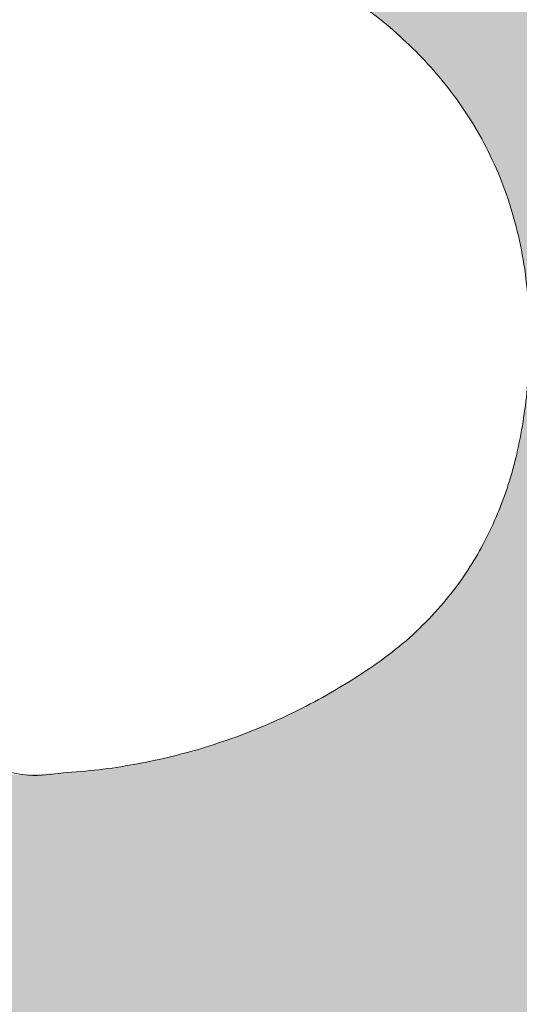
# Model space of a CAD drawing. Header units: inches. Extents: x -465 to -303, y -234 to 7.
# Tile 76 of 81: x -329.311 to -328.862, y 0.693 to 1.577. Entities that reach past the tile are written whole.
import ezdxf

# ---------------------------------------------------------------- set-up
doc = ezdxf.new("R2010")
doc.units = ezdxf.units.IN
doc.header["$LTSCALE"] = 32
doc.header["$MEASUREMENT"] = 0
doc.linetypes.add('Dash Style-1', pattern=[0.083328, 0.041656, -0.041672])
for name, color, linetype, lineweight in [('Black', 7, 'Continuous', 18), ('DashLine', 7, 'Dash Style-1', 13), ('DashLineFill', 7, 'Dash Style-1', 13), ('Drawing', 7, 'Continuous', 18), ('Metal-DeskStructure', 7, 'Continuous', 13), ('None', 7, 'Continuous', 18), ('Plastic-BracketCover', 7, 'Continuous', 13), ('SolidLine', 7, 'Continuous', 15), ('Wood_1-H', 7, 'Continuous', 13)]:
    doc.layers.add(name, color=color, linetype=linetype, lineweight=lineweight)
pattern_1 = [(45, (0, 0), (-1.61301565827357, 1.935715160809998), []), (45, (-1.0608, 1.0608), (-0.4723460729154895, 0.4167612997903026), [])]

# ---------------------------------------------------------------- blocks, each defined once
blk = doc.blocks.new('Group-9')
at = {"layer": 'Plastic-BracketCover', "color": 7}
for points, knots in [([(1.38164285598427, 0.884128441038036), (1.463766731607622, 0.884128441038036), (1.549581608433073, 0.884128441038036), (1.553272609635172, 0.8804374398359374), (1.555118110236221, 0.8730554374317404), (1.55696180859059, 0.8619824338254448), (1.55696180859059, 0.8453729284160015), (1.555118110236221, 0.8342999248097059), (1.553272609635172, 0.8269179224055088), (1.549581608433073, 0.8232269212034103), (1.463766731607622, 0.8232269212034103), (1.38164285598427, 0.8232269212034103), (1.255227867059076, 0.7604808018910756), (1.128812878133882, 0.6977346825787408), (1.119585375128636, 0.6940436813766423), (1.112203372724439, 0.692198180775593), (1.106666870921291, 0.6958891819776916), (1.104821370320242, 0.7106531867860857), (1.104821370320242, 0.7327991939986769), (1.106666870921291, 0.7457176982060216), (1.10851237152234, 0.7530997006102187), (1.114048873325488, 0.7567907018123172), (1.117739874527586, 0.7586362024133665), (1.181408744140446, 0.789086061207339), (1.245077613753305, 0.8195359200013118), (1.263532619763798, 0.8287634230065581), (1.304133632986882, 0.8453729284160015), (1.324432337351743, 0.8546004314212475), (1.324432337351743, 0.8555231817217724), (1.324432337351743, 0.856445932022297), (1.28383402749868, 0.871209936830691), (1.246923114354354, 0.8896649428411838), (1.18233149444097, 0.9201148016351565), (1.117739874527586, 0.9505646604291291), (1.114048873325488, 0.9524101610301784), (1.10851237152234, 0.9561011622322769), (1.106666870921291, 0.963483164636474), (1.104821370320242, 0.9745561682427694), (1.104821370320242, 0.9967021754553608), (1.107589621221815, 1.016079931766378), (1.121430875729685, 1.013311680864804), (1.128812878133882, 1.009620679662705), (1.255227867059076, 0.9468745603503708), (1.38164285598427, 0.884128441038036)], [0, 0, 0, 0.05246714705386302, 0.05482524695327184, 0.05718334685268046, 0.05954144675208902, 0.06189954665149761, 0.06484717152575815, 0.06779479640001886, 0.07074242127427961, 0.07369004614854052, 0.1392739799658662, 0.1392739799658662, 0.251980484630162, 0.251980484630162, 0.259917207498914, 0.267853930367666, 0.2757906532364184, 0.2837273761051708, 0.2916640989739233, 0.2996008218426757, 0.307537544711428, 0.31547426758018, 0.31547426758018, 0.4512108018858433, 0.4512108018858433, 0.4908944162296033, 0.5305780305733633, 0.5305780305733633, 0.5322202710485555, 0.5322202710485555, 0.6091019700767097, 0.6091019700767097, 0.7421406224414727, 0.7421406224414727, 0.7498287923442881, 0.7575169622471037, 0.7652051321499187, 0.7728933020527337, 0.7836567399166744, 0.8051836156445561, 0.8159470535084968, 0.8159470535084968, 1, 1, 1]), ([(1.132503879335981, 0.670086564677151), (1.139885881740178, 0.670086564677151), (1.149113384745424, 0.6682410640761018), (1.154649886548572, 0.6645500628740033), (1.15834088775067, 0.6608590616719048), (1.15834088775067, 0.5759669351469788), (1.15834088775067, 0.4947658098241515), (1.23400551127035, 0.4947658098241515), (1.309670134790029, 0.4947658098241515), (1.309670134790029, 0.5722759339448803), (1.309670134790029, 0.6516315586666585), (1.313361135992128, 0.655322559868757), (1.318897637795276, 0.6590135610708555), (1.328123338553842, 0.6608590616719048), (1.341041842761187, 0.6608590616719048), (1.350269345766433, 0.6590135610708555), (1.355805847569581, 0.655322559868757), (1.359496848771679, 0.6516315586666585), (1.359496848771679, 0.5722759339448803), (1.359496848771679, 0.4947658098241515), (1.452693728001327, 0.4947658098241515), (1.547736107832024, 0.4947658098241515), (1.553272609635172, 0.4910766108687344), (1.555118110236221, 0.4836946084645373), (1.55696180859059, 0.4726216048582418), (1.55696180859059, 0.4560120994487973), (1.555118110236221, 0.4449390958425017), (1.553272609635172, 0.4375570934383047), (1.547736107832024, 0.4338660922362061), (1.338274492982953, 0.4338660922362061), (1.117739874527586, 0.4338660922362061), (1.106666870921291, 0.4486300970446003), (1.106666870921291, 0.5565900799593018), (1.106666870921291, 0.6608590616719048), (1.11035787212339, 0.6645500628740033), (1.115894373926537, 0.6682410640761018), (1.126967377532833, 0.670086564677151), (1.132503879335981, 0.670086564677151)], [0, 0, 0, 0.005581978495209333, 0.01116395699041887, 0.0167459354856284, 0.02232791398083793, 0.1451300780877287, 0.1451300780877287, 0.2595592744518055, 0.2595592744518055, 0.3767794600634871, 0.3795704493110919, 0.3823614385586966, 0.3851524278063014, 0.3879434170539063, 0.3900366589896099, 0.3921299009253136, 0.3942231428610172, 0.3963163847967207, 0.4842315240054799, 0.4842315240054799, 0.5899392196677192, 0.5920324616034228, 0.5941257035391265, 0.5962189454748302, 0.598312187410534, 0.5999867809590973, 0.6016613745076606, 0.6033359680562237, 0.6050105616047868, 0.7933998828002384, 0.80512203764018, 0.8168441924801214, 0.9765556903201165, 0.9824167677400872, 0.988277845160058, 0.994138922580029, 1, 1, 1]), ([(1.237695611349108, 0.3644410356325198), (1.272760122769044, 0.3644410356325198), (1.326277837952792, 0.3422950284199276), (1.363187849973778, 0.3016940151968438), (1.385333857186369, 0.2426397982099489), (1.385333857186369, 0.1752790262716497), (1.385333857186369, 0.1503647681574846), (1.465612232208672, 0.1503647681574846), (1.549581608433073, 0.1503647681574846), (1.553272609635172, 0.1466755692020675), (1.555118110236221, 0.1392935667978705), (1.55696180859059, 0.1282205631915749), (1.55696180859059, 0.1116110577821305), (1.555118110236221, 0.1005380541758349), (1.553272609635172, 0.09315605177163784), (1.549581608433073, 0.08946505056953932), (1.339197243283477, 0.08946505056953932), (1.119585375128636, 0.08946505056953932), (1.106666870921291, 0.1042290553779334), (1.106666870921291, 0.161438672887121), (1.106666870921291, 0.2241847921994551), (1.11035787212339, 0.2500218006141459), (1.117739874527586, 0.2869300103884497), (1.139885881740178, 0.3238400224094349), (1.171259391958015, 0.3515225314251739), (1.213704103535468, 0.3644410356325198), (1.237695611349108, 0.3644410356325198)], [0, 0, 0, 0.06626756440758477, 0.13253512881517, 0.1988026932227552, 0.2650702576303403, 0.3039664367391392, 0.3039664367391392, 0.4292971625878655, 0.4350595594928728, 0.4408219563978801, 0.4465843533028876, 0.4523467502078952, 0.456956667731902, 0.4615665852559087, 0.4661765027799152, 0.4707864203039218, 0.728938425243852, 0.745073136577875, 0.7612078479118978, 0.8451067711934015, 0.8709223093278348, 0.8967378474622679, 0.922553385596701, 0.948368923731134, 0.9741844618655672, 1, 1, 1]), ([(1.243232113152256, 0.3016940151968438), (1.215549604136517, 0.3016940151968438), (1.178641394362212, 0.2813935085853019), (1.162031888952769, 0.2518673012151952), (1.156495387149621, 0.2204937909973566), (1.156495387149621, 0.1771245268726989), (1.156495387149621, 0.1503647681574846), (1.24600036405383, 0.1503647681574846), (1.335505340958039, 0.1503647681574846), (1.335505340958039, 0.1771245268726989), (1.335505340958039, 0.2297212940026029), (1.322586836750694, 0.2666295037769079), (1.296751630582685, 0.2906210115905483), (1.263532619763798, 0.3016940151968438), (1.243232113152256, 0.3016940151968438)], [0, 0, 0, 0.05309765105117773, 0.1061953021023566, 0.1592929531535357, 0.2123906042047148, 0.29793681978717, 0.29793681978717, 0.5840684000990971, 0.5840684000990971, 0.6696146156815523, 0.7522109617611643, 0.8348073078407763, 0.917403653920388, 1, 1, 1])]:
    blk.add_open_spline(points, degree=2, knots=knots, dxfattribs=at)
blk = doc.blocks.new('1BRPFY-Leg_Plate (2D)')
at = {"layer": 'DashLineFill', "linetype": 'Continuous', "lineweight": 13}
h = blk.add_hatch(dxfattribs=at)
h.set_pattern_fill('Steel', color=253, style=0, pattern_type=2)
h.set_pattern_definition(pattern_1)
edge = h.paths.add_edge_path()
edge.add_arc((-1.704724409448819, -1.704724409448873), 0.125984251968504, 179.9999999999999, 269.9999999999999)
edge.add_line((-1.704724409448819, -1.830708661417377), (1.704724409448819, -1.830708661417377))
edge.add_arc((1.704724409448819, -1.704724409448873), 0.125984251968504, 270.0000000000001, 360.0000000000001)
edge.add_line((1.830708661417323, -1.704724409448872), (1.830708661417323, 1.704724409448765))
edge.add_arc((1.704724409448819, 1.704724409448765), 0.1259842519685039, 0, 90)
edge.add_line((1.704724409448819, 1.830708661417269), (-1.704724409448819, 1.830708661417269))
edge.add_arc((-1.704724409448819, 1.704724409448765), 0.1259842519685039, 90, 180)
edge.add_line((-1.830708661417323, 1.704724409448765), (-1.830708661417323, -1.704724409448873))
at = {"layer": 'SolidLine', "flags": 128}
blk.add_lwpolyline([(0.7877593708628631, 0.8996207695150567), (0.8060957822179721, 0.8909482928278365), (0.823493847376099, 0.8805202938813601), (0.8397860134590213, 0.868437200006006), (0.8548153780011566, 0.854815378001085), (0.8684372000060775, 0.8397860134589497), (0.8805202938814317, 0.8234938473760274), (0.8909482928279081, 0.8060957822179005), (0.8996207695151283, 0.7877593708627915), (0.9064542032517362, 0.7686612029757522), (0.9113827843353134, 0.7489852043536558), (0.9143590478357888, 0.7289208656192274), (0.9153543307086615, 0.7086614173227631), (0.9143590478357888, 0.6884019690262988), (0.9113827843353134, 0.6683376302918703), (0.9064542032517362, 0.6486616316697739), (0.8996207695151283, 0.6295634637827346), (0.8909482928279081, 0.6112270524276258), (0.8805202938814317, 0.5938289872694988), (0.8684372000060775, 0.5775368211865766), (0.8548153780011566, 0.5625074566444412), (0.8397860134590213, 0.5488856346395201), (0.823493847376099, 0.5368025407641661), (0.8060957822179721, 0.5263745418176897), (0.7877593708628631, 0.5177020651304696)], dxfattribs=at)
at = {"layer": 'Plastic-BracketCover', "color": 7}
blk.add_blockref('Group-9', (0, 0), dxfattribs=at)
blk = doc.blocks.new('1BRPX5-Util_Bkt_Sm-F (2D)')
at = {"layer": 'DashLineFill', "linetype": 'Continuous', "lineweight": 13}
h = blk.add_hatch(dxfattribs=at)
h.set_pattern_fill('Steel', color=253, style=0, pattern_type=2)
h.set_pattern_definition(pattern_1)
edge = h.paths.add_edge_path()
edge.add_line((-4.468503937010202, 4.413385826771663), (-3.12992125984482, 4.413385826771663))
edge.add_line((-3.12992125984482, 4.413385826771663), (-3.12992125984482, -1.854330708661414))
edge.add_line((-3.12992125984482, -1.854330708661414), (-4.468503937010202, -1.854330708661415))
edge.add_line((-4.468503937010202, -1.854330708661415), (-4.468503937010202, -1.988188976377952))
edge.add_line((-4.468503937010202, -1.988188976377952), (-2.421259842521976, -1.988188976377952))
edge.add_line((-2.421259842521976, -1.988188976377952), (-2.421259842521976, -2.366141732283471))
edge.add_arc((-2.303149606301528, -2.366141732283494), 0.1181102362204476, 179.9999999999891, 270.000000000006)
edge.add_line((-2.303149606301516, -2.484251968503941), (2.303149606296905, -2.484251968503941))
edge.add_arc((2.303149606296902, -2.366141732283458), 0.1181102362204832, 270.0000000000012, 359.9999999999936)
edge.add_line((2.421259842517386, -2.366141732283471), (2.421259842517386, -1.988188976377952))
edge.add_line((2.421259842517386, -1.988188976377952), (4.468503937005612, -1.988188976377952))
edge.add_line((4.468503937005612, -1.988188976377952), (4.468503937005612, -1.854330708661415))
edge.add_line((4.468503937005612, -1.854330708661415), (3.12992125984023, -1.854330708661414))
edge.add_line((3.12992125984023, -1.854330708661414), (3.12992125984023, 4.413385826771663))
edge.add_line((3.12992125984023, 4.413385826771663), (4.468503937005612, 4.413385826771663))
edge.add_line((4.468503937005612, 4.413385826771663), (4.468503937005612, 4.547244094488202))
edge.add_line((4.468503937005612, 4.547244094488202), (2.421259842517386, 4.547244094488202))
edge.add_line((2.421259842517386, 4.547244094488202), (2.421259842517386, 4.925196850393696))
edge.add_arc((2.303149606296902, 4.925196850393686), 0.1181102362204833, 5.365542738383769e-12, 89.99999999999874)
edge.add_line((2.303149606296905, 5.043307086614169), (-2.303149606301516, 5.043307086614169))
edge.add_arc((-2.303149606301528, 4.92519685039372), 0.1181102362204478, 89.99999999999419, 180.0000000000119)
edge.add_line((-2.421259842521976, 4.925196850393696), (-2.421259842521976, 4.547244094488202))
edge.add_line((-2.421259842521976, 4.547244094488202), (-4.468503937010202, 4.547244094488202))
edge.add_line((-4.468503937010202, 4.547244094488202), (-4.468503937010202, 4.413385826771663))
at = {"layer": 'SolidLine', "flags": 128}
blk.add_lwpolyline([(1.107956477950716, 0.9181520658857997), (1.126953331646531, 0.877986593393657), (1.141921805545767, 0.8361525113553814), (1.152717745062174, 0.7930527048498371), (1.159237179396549, 0.7491022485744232), (1.161417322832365, 0.7047244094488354), (1.159237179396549, 0.6603465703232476), (1.152717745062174, 0.6163961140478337), (1.141921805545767, 0.5732963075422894), (1.126953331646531, 0.5314622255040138), (1.107956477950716, 0.4912967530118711), (1.085114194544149, 0.4531867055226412), (1.058646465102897, 0.4174991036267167), (1.028808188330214, 0.3845776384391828), (0.9958867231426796, 0.3547393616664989), (0.960199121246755, 0.3282716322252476), (0.9220890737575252, 0.3054293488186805), (0.8819236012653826, 0.2864324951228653), (0.840089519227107, 0.2714640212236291), (0.7969897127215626, 0.2606680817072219), (0.7530392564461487, 0.2541486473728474)], dxfattribs=at)
blk = doc.blocks.new('Slate-LegBrace (2D)')
at = {"layer": 'DashLineFill', "linetype": 'Continuous', "lineweight": 13}
h = blk.add_hatch(dxfattribs=at)
h.set_pattern_fill('Steel', color=253, style=0, pattern_type=2)
h.set_pattern_definition(pattern_1)
edge = h.paths.add_edge_path()
edge.add_line((-2.199587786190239, 0.1351515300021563), (-1.374775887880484, 0.1351515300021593))
edge.add_arc((3.636636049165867e-15, 0.01355418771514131), 1.380142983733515, 5.054592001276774, 174.9454079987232, ccw=False)
edge.add_line((1.374775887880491, 0.1351515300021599), (2.199718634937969, 0.1351515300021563))
edge.add_arc((6.542437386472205e-05, 0.01705725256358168), 2.202821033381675, 3.07312710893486, 176.9268728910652)
h = blk.add_hatch(dxfattribs=at)
h.set_pattern_fill('Steel', color=253, style=0, pattern_type=2)
h.set_pattern_definition(pattern_1)
edge = h.paths.add_edge_path()
edge.add_line((-2.191696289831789, 0.2375138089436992), (-1.463739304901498, 0.2375137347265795))
edge.add_arc((6.542437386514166e-05, 0.017041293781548), 1.480314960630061, 8.565281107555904, 171.4347188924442, ccw=False)
edge.add_line((1.463870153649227, 0.2375137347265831), (2.191827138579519, 0.2375138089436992))
edge.add_line((2.191827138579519, 0.2375138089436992), (2.19971863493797, 0.1351515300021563))
edge.add_line((2.19971863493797, 0.1351515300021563), (1.374775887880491, 0.1351515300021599))
edge.add_arc((3.356894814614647e-15, 0.01355418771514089), 1.380142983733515, 5.054592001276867, 174.9454079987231)
edge.add_line((-1.374775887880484, 0.1351515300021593), (-2.19958778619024, 0.1351515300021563))
edge.add_line((-2.19958778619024, 0.1351515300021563), (-2.191696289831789, 0.2375138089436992))
at = {"layer": 'DashLineFill', "flags": 128}
for points in [[(-2.199587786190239, 0.1351515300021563), (-1.374775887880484, 0.1351515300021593, -0.9154551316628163), (1.374775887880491, 0.1351515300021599), (2.199718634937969, 0.1351515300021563, 0.9477524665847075)], [(-2.191696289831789, 0.2375138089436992), (-1.463739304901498, 0.2375137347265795, -0.8606629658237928), (1.463870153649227, 0.2375137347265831), (2.191827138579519, 0.2375138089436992), (2.19971863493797, 0.1351515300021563), (1.374775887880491, 0.1351515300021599, 0.9154551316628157), (-1.374775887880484, 0.1351515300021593), (-2.19958778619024, 0.1351515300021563)]]:
    blk.add_lwpolyline(points, format="xyb", close=True, dxfattribs=at)
blk = doc.blocks.new('TLLegSleeve (2D)')
at = {"layer": 'DashLineFill', "linetype": 'Continuous', "lineweight": 13}
h = blk.add_hatch(dxfattribs=at)
h.set_pattern_fill('Steel', color=253, style=0, pattern_type=2)
h.set_pattern_definition(pattern_1)
edge = h.paths.add_edge_path()
edge.add_line((1.08267716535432, 1.402343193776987), (1.08267716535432, 2.913385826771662))
edge.add_arc((-1.707523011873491e-13, 2.913385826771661), 1.08267716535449, 4.479377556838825e-14, 180)
edge.add_line((-1.082677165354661, 2.913385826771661), (-1.08267716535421, 1.402343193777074))
edge.add_arc((-1.332267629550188e-15, 2.886579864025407e-15), 1.771653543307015, 127.6698869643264, 412.330113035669)
edge.add_line((1.08267716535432, 1.402343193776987), (1.08267716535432, 1.402343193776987))
edge = h.paths.add_edge_path()
edge.add_arc((1.665334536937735e-15, 2.91338582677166), 0.7480314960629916, 180, 360)
edge.add_arc((1.665334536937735e-15, 2.91338582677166), 0.7480314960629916, 9.54166404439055e-15, 180)
edge.add_line((-0.7480314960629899, 2.91338582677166), (-0.7480314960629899, 2.91338582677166))
edge = h.paths.add_edge_path()
edge.add_arc((-1.723066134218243e-13, 5.70119602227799e-16), 1.437007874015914, 180, 360)
edge.add_arc((-1.723066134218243e-13, 9.149983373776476e-17), 1.437007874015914, 9.541664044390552e-15, 180)
edge.add_line((-1.437007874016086, 3.308097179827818e-16), (-1.437007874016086, 3.308097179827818e-16))
at = {"layer": 'DashLineFill', "flags": 128}
for points in [[(1.08267716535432, 1.402343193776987), (1.08267716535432, 2.913385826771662, 0.9999999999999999), (-1.082677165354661, 2.913385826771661), (-1.08267716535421, 1.402343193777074, 2.931618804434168), (1.08267716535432, 1.402343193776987)], [(-1.437007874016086, 3.308097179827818e-16, 0.9999999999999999), (1.437007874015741, 3.308097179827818e-16, 0.9999999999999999), (-1.437007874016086, 3.308097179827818e-16)]]:
    blk.add_lwpolyline(points, format="xyb", close=True, dxfattribs=at)
blk = doc.blocks.new('Group-11')
at = {"layer": 'SolidLine', "flags": 128}
blk.add_lwpolyline([(79.23228346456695, -5.31496062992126, -0.414213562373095), (80.94488188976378, -3.602362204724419, -0.4142135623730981), (82.65748031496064, -5.31496062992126, -0.4142135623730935), (80.94488188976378, -7.027559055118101, -0.414213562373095)], format="xyb", close=True, dxfattribs=at)
at = {"layer": 'Wood_1-H', "color": 7}
for name, p in [('1BRPX5-Util_Bkt_Sm-F (2D)', (80.94488188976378, -5.314960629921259)), ('TLLegSleeve (2D)', (80.94488188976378, -5.31496062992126)), ('Slate-LegBrace (2D)', (80.94488188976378, -5.31496062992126)), ('1BRPFY-Leg_Plate (2D)', (80.94488188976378, -5.31496062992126))]:
    blk.add_blockref(name, p, dxfattribs=at)
blk = doc.blocks.new('Group-12')
at = {"layer": 'None'}
blk.add_blockref('Group-11', (0, 0), dxfattribs=at)
blk = doc.blocks.new('SL Utility Cabinet (2D)')
at = {"layer": 'None'}
blk.add_blockref('Group-12', (0, 0), dxfattribs=at)
at = {"layer": 'Drawing', "color": 0, "flags": 1}
for tag in ['Tag', 'Catalog', 'Option1', 'Option2', 'Option3', 'Option4', 'Option5', 'Option6', 'Option7', 'Option8', 'Option9', 'Option10', 'Option11', 'Option12', 'Custom', 'FinishGroup', 'Discount', 'Item2', 'Item3', 'Item6', 'Item9', 'Item10', 'Item12', 'Item13', 'Item16', 'Item19', 'Item20', 'Item21', 'Item22', 'Item23', 'Item24', 'Item25', 'Item8', 'Item18', 'Item1', 'Item4', 'Item5', 'Item7', 'Item11', 'Item14', 'Item15', 'Item17']:
    blk.add_attdef(tag, (-51.58792002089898, 4.551681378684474), '', height=0.007086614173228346, dxfattribs=at)
blk = doc.blocks.new('Group-44')
at = {"layer": 'Metal-DeskStructure', "color": 7, "flags": 128}
blk.add_lwpolyline([(0.8051100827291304, 0.3242076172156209), (0.6569804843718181, -0.1001143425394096), (0.9545622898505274, -0.1001143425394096)], close=True, dxfattribs=at)
at = {"layer": 'Metal-DeskStructure', "color": 7}
blk.add_open_spline([(1.174112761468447, -0.3918349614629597), (1.184693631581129, -0.4210075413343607), (1.168822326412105, -0.4369198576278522), (1.14501536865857, -0.439571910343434), (1.104014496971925, -0.439571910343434), (1.078886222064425, -0.4369198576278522), (1.066982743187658, -0.4329417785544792), (1.060369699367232, -0.4236595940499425), (1.057724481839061, -0.4170294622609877), (1.021353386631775, -0.3010040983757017), (0.9849822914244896, -0.1849787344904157), (0.807093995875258, -0.1849787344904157), (0.6292057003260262, -0.1849787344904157), (0.5941572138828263, -0.2996780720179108), (0.5591087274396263, -0.4143774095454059), (0.5564635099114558, -0.4210075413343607), (0.5498504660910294, -0.4302897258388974), (0.5379469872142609, -0.4369198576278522), (0.5141400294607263, -0.439571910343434), (0.477108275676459, -0.439571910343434), (0.4519787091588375, -0.4355938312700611), (0.4427204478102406, -0.4249856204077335), (0.4427204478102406, -0.4050952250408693), (0.4480108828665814, -0.3905089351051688), (0.5915119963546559, 0.0006630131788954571), (0.7350131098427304, 0.3918349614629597), (0.7376583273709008, 0.3971390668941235), (0.7469165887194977, 0.4037691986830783), (0.7627866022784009, 0.4077472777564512), (0.789238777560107, 0.4090720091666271), (0.8302396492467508, 0.4090720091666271), (0.8580131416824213, 0.4077472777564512), (0.8752070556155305, 0.4037691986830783), (0.8844653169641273, 0.3971390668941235), (0.8871105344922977, 0.3918349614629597), (1.030611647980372, 0), (1.174112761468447, -0.3918349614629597)], degree=2, knots=[0, 0, 0, 0.01595318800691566, 0.02392978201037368, 0.03190637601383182, 0.03938443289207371, 0.04686248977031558, 0.05434054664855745, 0.06181860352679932, 0.06181860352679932, 0.1891978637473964, 0.1891978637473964, 0.3755520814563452, 0.3755520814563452, 0.5011946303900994, 0.5011946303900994, 0.5086726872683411, 0.5161507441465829, 0.5236288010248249, 0.5311068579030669, 0.5385854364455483, 0.5460640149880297, 0.5535425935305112, 0.5610211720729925, 0.5610211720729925, 0.7618481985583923, 0.7618481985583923, 0.7647050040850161, 0.7675618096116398, 0.7704186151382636, 0.7732754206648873, 0.7763226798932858, 0.7793699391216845, 0.7824171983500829, 0.7854644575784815, 0.7854644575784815, 1, 1, 1], dxfattribs=at)
blk = doc.blocks.new('TL14_lower_leg (2D)')
at = {"layer": 'DashLine', "flags": 128}
for points in [[(-1.777195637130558e-14, 1.377952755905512), (0.1350629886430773, 1.371317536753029), (0.2688252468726, 1.351475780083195), (0.3999985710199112, 1.318618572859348), (0.5273196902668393, 1.27306234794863), (0.649562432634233, 1.215245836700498), (0.7655495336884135, 1.14572584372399), (0.8741639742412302, 1.065171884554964), (0.9743597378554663, 0.9743597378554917), (1.065171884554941, 0.8741639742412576), (1.14572584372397, 0.7655495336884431), (1.215245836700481, 0.6495624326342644), (1.273062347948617, 0.5273196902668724), (1.318618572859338, 0.3999985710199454), (1.351475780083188, 0.2688252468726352), (1.371317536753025, 0.1350629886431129), (1.377952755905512, 1.783045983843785e-14), (1.371317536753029, -0.1350629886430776), (1.351475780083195, -0.2688252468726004), (1.318618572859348, -0.3999985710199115), (1.27306234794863, -0.5273196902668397), (1.215245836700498, -0.6495624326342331), (1.145725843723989, -0.7655495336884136), (1.065171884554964, -0.8741639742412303), (0.9743597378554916, -0.9743597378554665), (0.8741639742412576, -1.065171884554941), (0.7655495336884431, -1.14572584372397), (0.6495624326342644, -1.215245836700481), (0.5273196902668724, -1.273062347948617), (0.3999985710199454, -1.318618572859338), (0.2688252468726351, -1.351475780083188), (0.135062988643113, -1.371317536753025), (1.777195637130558e-14, -1.377952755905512), (-0.1350629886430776, -1.371317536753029), (-0.2688252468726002, -1.351475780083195), (-0.3999985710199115, -1.318618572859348), (-0.5273196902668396, -1.27306234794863), (-0.6495624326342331, -1.215245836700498), (-0.7655495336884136, -1.14572584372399), (-0.8741639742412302, -1.065171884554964), (-0.9743597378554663, -0.9743597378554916), (-1.065171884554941, -0.8741639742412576), (-1.14572584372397, -0.7655495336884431), (-1.215245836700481, -0.6495624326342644), (-1.273062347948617, -0.5273196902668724), (-1.318618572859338, -0.3999985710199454), (-1.351475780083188, -0.2688252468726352), (-1.371317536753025, -0.1350629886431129), (-1.377952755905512, -1.783045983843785e-14), (-1.371317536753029, 0.1350629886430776), (-1.351475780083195, 0.2688252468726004), (-1.318618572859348, 0.3999985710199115), (-1.27306234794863, 0.5273196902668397), (-1.215245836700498, 0.6495624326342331), (-1.145725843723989, 0.7655495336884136), (-1.065171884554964, 0.8741639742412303), (-0.9743597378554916, 0.9743597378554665), (-0.8741639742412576, 1.065171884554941), (-0.7655495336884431, 1.14572584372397), (-0.6495624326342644, 1.215245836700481), (-0.5273196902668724, 1.273062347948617), (-0.3999985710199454, 1.318618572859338), (-0.2688252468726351, 1.351475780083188), (-0.135062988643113, 1.371317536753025)], [(0.7086614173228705, 0.8700787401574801), (0.7244830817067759, 0.8693014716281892), (0.7401523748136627, 0.8669771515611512), (0.7555183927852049, 0.8631281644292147), (0.7704331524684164, 0.8577915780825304), (0.784753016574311, 0.8510187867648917), (0.7983400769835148, 0.8428750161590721), (0.8110634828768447, 0.8334386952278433), (0.8228007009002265, 0.8228007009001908), (0.8334386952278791, 0.8110634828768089), (0.842875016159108, 0.7983400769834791), (0.8510187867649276, 0.7847530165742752), (0.8577915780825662, 0.7704331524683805), (0.8631281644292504, 0.7555183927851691), (0.866977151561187, 0.740152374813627), (0.8693014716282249, 0.72448308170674), (0.870078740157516, 0.7086614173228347), (0.8693014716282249, 0.6928397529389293), (0.866977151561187, 0.6771704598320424), (0.8631281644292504, 0.6618044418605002), (0.8577915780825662, 0.6468896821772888), (0.8510187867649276, 0.6325698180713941), (0.842875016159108, 0.6189827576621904), (0.8334386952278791, 0.6062593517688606), (0.8228007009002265, 0.5945221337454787), (0.8110634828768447, 0.5838841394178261), (0.7983400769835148, 0.5744478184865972), (0.784753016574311, 0.5663040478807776), (0.7704331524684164, 0.559531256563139), (0.7555183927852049, 0.5541946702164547), (0.7401523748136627, 0.5503456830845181), (0.7244830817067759, 0.5480213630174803), (0.7086614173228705, 0.5472440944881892), (0.6928397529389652, 0.5480213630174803), (0.6771704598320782, 0.5503456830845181), (0.6618044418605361, 0.5541946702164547), (0.6468896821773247, 0.559531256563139), (0.63256981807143, 0.5663040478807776), (0.6189827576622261, 0.5744478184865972), (0.6062593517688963, 0.5838841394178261), (0.5945221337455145, 0.5945221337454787), (0.5838841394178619, 0.6062593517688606), (0.5744478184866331, 0.6189827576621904), (0.5663040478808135, 0.6325698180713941), (0.5595312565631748, 0.6468896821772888), (0.5541946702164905, 0.6618044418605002), (0.5503456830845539, 0.6771704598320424), (0.548021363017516, 0.6928397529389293), (0.5472440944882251, 0.7086614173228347), (0.548021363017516, 0.72448308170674), (0.5503456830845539, 0.740152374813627), (0.5541946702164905, 0.7555183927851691), (0.5595312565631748, 0.7704331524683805), (0.5663040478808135, 0.7847530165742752), (0.5744478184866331, 0.7983400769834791), (0.5838841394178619, 0.8110634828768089), (0.5945221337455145, 0.8228007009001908), (0.6062593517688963, 0.8334386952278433), (0.6189827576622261, 0.8428750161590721), (0.63256981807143, 0.8510187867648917), (0.6468896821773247, 0.8577915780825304), (0.6618044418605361, 0.8631281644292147), (0.6771704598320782, 0.8669771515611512), (0.6928397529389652, 0.8693014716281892)]]:
    blk.add_lwpolyline(points, close=True, dxfattribs=at)
at = {"layer": 'Metal-DeskStructure', "color": 7}
blk.add_blockref('Group-44', (0, 0), dxfattribs=at)
blk = doc.blocks.new('Group-45')
at = {"layer": 'DashLineFill', "linetype": 'Continuous', "lineweight": 13}
h = blk.add_hatch(dxfattribs=at)
h.set_pattern_fill('Steel', color=253, style=0, pattern_type=2)
h.set_pattern_definition(pattern_1)
h.paths.add_polyline_path([(-2.066929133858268, 1.397637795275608), (2.066929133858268, 1.397637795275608), (2.066929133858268, 0.1377952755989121), (2.106299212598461, 0.1377952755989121), (2.106299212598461, -0.1377952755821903), (2.066929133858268, -0.1377952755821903), (2.066929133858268, -5.275590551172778), (2.106299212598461, -5.275590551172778), (2.106299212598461, -5.55118110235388), (2.066929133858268, -5.55118110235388), (2.066929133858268, -5.82677165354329), (-2.066929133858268, -5.82677165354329), (-2.066929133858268, -5.55118110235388), (-2.106299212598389, -5.55118110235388), (-2.106299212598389, -5.275590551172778), (-2.066929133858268, -5.275590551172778), (-2.066929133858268, -0.1377952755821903), (-2.106299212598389, -0.1377952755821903), (-2.106299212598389, 0.1377952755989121), (-2.066929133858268, 0.1377952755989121)])
blk = doc.blocks.new('TL14_upper_leg (2D)')
at = {"layer": 'DashLine', "flags": 128}
blk.add_lwpolyline([(0, 1.22047244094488), (0.1196272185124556, 1.214595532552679), (0.2381023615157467, 1.197021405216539), (0.3542844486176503, 1.167919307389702), (0.4670545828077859, 1.127569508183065), (0.5753267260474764, 1.076360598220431), (0.6780581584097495, 1.01478574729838), (0.7742595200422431, 0.9434379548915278), (0.8630043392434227, 0.8630043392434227), (0.9434379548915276, 0.7742595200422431), (1.01478574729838, 0.6780581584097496), (1.076360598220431, 0.5753267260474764), (1.127569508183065, 0.467054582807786), (1.167919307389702, 0.3542844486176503), (1.197021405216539, 0.2381023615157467), (1.214595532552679, 0.1196272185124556), (1.22047244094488, 7.47323834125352e-17), (1.214595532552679, -0.1196272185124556), (1.197021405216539, -0.2381023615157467), (1.167919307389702, -0.3542844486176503), (1.127569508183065, -0.467054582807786), (1.076360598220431, -0.5753267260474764), (1.01478574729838, -0.6780581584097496), (0.9434379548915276, -0.7742595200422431), (0.8630043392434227, -0.8630043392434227), (0.7742595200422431, -0.9434379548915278), (0.6780581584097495, -1.01478574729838), (0.5753267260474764, -1.076360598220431), (0.4670545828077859, -1.127569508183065), (0.3542844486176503, -1.167919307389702), (0.2381023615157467, -1.197021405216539), (0.1196272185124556, -1.214595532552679), (0, -1.22047244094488), (-0.1196272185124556, -1.214595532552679), (-0.2381023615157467, -1.197021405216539), (-0.3542844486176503, -1.167919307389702), (-0.4670545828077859, -1.127569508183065), (-0.5753267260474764, -1.076360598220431), (-0.6780581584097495, -1.01478574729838), (-0.7742595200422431, -0.9434379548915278), (-0.8630043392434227, -0.8630043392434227), (-0.9434379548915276, -0.7742595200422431), (-1.01478574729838, -0.6780581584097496), (-1.076360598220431, -0.5753267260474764), (-1.127569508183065, -0.467054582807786), (-1.167919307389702, -0.3542844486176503), (-1.197021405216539, -0.2381023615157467), (-1.214595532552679, -0.1196272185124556), (-1.22047244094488, 7.47323834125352e-17), (-1.214595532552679, 0.1196272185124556), (-1.197021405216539, 0.2381023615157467), (-1.167919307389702, 0.3542844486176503), (-1.127569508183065, 0.467054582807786), (-1.076360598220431, 0.5753267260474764), (-1.01478574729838, 0.6780581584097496), (-0.9434379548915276, 0.7742595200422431), (-0.8630043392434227, 0.8630043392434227), (-0.7742595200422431, 0.9434379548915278), (-0.6780581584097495, 1.01478574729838), (-0.5753267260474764, 1.076360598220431), (-0.4670545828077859, 1.127569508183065), (-0.3542844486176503, 1.167919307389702), (-0.2381023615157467, 1.197021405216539), (-0.1196272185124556, 1.214595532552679)], close=True, dxfattribs=at)
at = {"layer": 'DashLine', "color": 7}
blk.add_blockref('Group-45', (0, 0), dxfattribs=at)
blk = doc.blocks.new('1BRPT9-Bracket (2D)')
at = {"layer": 'DashLineFill', "linetype": 'Continuous', "lineweight": 13}
h = blk.add_hatch(dxfattribs=at)
h.set_pattern_fill('Steel', color=253, style=0, pattern_type=2)
h.set_pattern_definition(pattern_1)
edge = h.paths.add_edge_path()
edge.add_arc((1.677931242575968, -8.488188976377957), 0.2519685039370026, 269.999999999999, 360.0000000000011)
edge.add_line((1.929899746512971, -8.488188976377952), (1.929899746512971, -7.480314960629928))
edge.add_line((1.929899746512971, -7.480314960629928), (2.323600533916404, -7.480314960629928))
edge.add_line((2.323600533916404, -7.480314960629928), (2.323600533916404, 7.461135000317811))
edge.add_line((2.323600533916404, 7.461135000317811), (1.929899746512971, 7.480314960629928))
edge.add_line((1.929899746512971, 7.480314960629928), (1.929899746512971, 8.488188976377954))
edge.add_arc((1.677931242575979, 8.488188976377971), 0.2519685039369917, 359.999999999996, 450.0000000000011)
edge.add_line((1.677931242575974, 8.740157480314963), (-2.32206875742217, 8.740157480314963))
edge.add_line((-2.32206875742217, 8.740157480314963), (-2.32206875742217, -8.74015748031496))
edge.add_line((-2.32206875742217, -8.74015748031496), (1.677931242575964, -8.74015748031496))
blk = doc.blocks.new('Group-71')
at = {"layer": 'Metal-DeskStructure', "linetype": 'Continuous', "lineweight": 0, "true_color": 0xff0000}
blk.add_hatch(color=1, dxfattribs=at).paths.add_polyline_path([(0.07759731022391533, -0.5856299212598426), (0.4220854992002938, -0.516732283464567), (0.4355843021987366, -0.5785483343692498), (0.4507819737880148, -0.6358900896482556), (0.4676785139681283, -0.6887575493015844), (0.4862739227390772, -0.7371507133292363), (0.5065682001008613, -0.7810695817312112), (0.5285613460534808, -0.8205141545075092), (0.5522533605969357, -0.8554844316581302), (0.5776442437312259, -0.8859804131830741), (0.6055245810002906, -0.912473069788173), (0.6366849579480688, -0.9354333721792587), (0.6711253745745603, -0.9548613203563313), (0.7088458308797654, -0.9707569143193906), (0.7498463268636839, -0.9831201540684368), (0.7941268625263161, -0.9919510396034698), (0.8416874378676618, -0.9972495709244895), (0.8925280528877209, -0.9990157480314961), (0.9512658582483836, -0.9966944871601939), (1.006370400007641, -0.9897307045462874), (1.057841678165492, -0.9781244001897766), (1.105679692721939, -0.9618755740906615), (1.149884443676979, -0.940984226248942), (1.190455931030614, -0.9154503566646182), (1.227394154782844, -0.8852739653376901), (1.260699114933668, -0.8504550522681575), (1.290219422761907, -0.8122047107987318), (1.31580368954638, -0.7717340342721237), (1.337451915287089, -0.7290430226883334), (1.355164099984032, -0.6841316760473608), (1.36894024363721, -0.6369999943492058), (1.378780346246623, -0.5876479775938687), (1.384684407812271, -0.5360756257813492), (1.386652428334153, -0.4822829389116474), (1.384583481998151, -0.4309545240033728), (1.378376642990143, -0.3819305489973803), (1.368031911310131, -0.33521101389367), (1.353549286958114, -0.2907959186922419), (1.334928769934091, -0.248685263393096), (1.312170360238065, -0.2088790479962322), (1.285274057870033, -0.1713772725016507), (1.254239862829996, -0.1361799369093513), (1.220009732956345, -0.1042626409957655), (1.183525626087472, -0.07660098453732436), (1.144787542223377, -0.05319496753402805), (1.10379548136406, -0.03404458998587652), (1.06054944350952, -0.01914985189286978), (1.015049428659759, -0.008510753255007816), (0.9672954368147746, -0.00212729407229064), (0.9172874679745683, 5.25655281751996e-07), (0.8956562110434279, -0.0005377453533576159), (0.8727465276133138, -0.00215255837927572), (0.8485584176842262, -0.00484391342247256), (0.823091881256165, -0.008611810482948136), (0.7963469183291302, -0.01345624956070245), (0.7683235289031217, -0.0193772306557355), (0.7390217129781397, -0.02637475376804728), (0.7084414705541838, -0.0344488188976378), (0.7418142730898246, 0.2411417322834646), (0.748895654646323, 0.2403850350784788), (0.755607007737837, 0.2397292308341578), (0.7619483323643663, 0.2391743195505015), (0.7679196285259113, 0.2387203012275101), (0.7735208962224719, 0.2383671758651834), (0.778752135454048, 0.2381149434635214), (0.7836133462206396, 0.2379636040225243), (0.7881045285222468, 0.2379131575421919), (0.8317039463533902, 0.2394186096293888), (0.8742268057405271, 0.2439349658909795), (0.9156731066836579, 0.251462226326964), (0.9560428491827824, 0.2620003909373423), (0.9953360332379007, 0.2755494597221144), (1.033552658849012, 0.2921094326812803), (1.070692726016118, 0.31168030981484), (1.106756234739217, 0.3342620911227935), (1.140061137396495, 0.3599725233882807), (1.168925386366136, 0.3889293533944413), (1.193348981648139, 0.4211325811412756), (1.213331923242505, 0.4565822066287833), (1.228874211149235, 0.4952782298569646), (1.239975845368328, 0.5372206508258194), (1.246636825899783, 0.5824094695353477), (1.248857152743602, 0.6308446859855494), (1.247141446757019, 0.669818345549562), (1.24199432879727, 0.7070762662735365), (1.233415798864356, 0.7426184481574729), (1.221405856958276, 0.7764448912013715), (1.20596450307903, 0.808555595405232), (1.187091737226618, 0.8389505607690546), (1.164787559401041, 0.8676297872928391), (1.139051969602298, 0.8945932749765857), (1.110608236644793, 0.9190672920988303), (1.08017962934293, 0.940278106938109), (1.04776614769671, 0.9582257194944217), (1.013367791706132, 0.9729101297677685), (0.9769845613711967, 0.9843313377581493), (0.9386164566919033, 0.9924893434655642), (0.8982634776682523, 0.9973841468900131), (0.8559256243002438, 0.9990157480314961), (0.8137646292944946, 0.9974009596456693), (0.7734034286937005, 0.992556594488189), (0.7348420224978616, 0.9844826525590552), (0.698080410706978, 0.9731791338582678), (0.6631185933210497, 0.9586460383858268), (0.6299565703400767, 0.9408833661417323), (0.5985943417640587, 0.9198911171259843), (0.569031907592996, 0.8956692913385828), (0.5416561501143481, 0.8682178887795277), (0.5168539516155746, 0.837536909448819), (0.4946253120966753, 0.8036263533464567), (0.4749702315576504, 0.766486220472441), (0.4578887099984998, 0.7261165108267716), (0.4433807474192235, 0.6825172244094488), (0.4314463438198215, 0.6356883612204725), (0.4220854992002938, 0.5856299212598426), (0.07759731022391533, 0.6545275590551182), (0.09415750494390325, 0.7262006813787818), (0.1153097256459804, 0.793735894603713), (0.1410539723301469, 0.8571331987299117), (0.1713902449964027, 0.9163925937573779), (0.2063185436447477, 0.9715140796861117), (0.245838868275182, 1.022497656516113), (0.2899512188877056, 1.069343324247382), (0.3386555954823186, 1.112051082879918), (0.3912118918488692, 1.15014996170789), (0.4468800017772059, 1.183168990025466), (0.5056599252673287, 1.211108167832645), (0.5675516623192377, 1.233967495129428), (0.6325552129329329, 1.251746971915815), (0.7006705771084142, 1.264446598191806), (0.7718977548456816, 1.2720663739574), (0.8462367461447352, 1.274606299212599), (0.8979352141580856, 1.273260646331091), (0.9486076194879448, 1.26922368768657), (0.9982539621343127, 1.262495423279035), (1.04687424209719, 1.253075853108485), (1.094468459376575, 1.240964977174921), (1.141036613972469, 1.226162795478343), (1.186578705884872, 1.208669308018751), (1.231094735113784, 1.188484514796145), (1.273802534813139, 1.165970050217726), (1.313919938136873, 1.141487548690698), (1.351446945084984, 1.115037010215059), (1.386383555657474, 1.08661843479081), (1.418729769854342, 1.056231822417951), (1.448485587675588, 1.023877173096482), (1.475651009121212, 0.9895544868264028), (1.500226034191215, 0.9532637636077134), (1.522050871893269, 0.9157114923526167), (1.54096573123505, 0.8776041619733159), (1.556970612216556, 0.8389417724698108), (1.570065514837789, 0.7997243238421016), (1.580250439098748, 0.7599518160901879), (1.587525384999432, 0.7196242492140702), (1.591890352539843, 0.6787416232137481), (1.59334534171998, 0.6373039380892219), (1.591982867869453, 0.5979265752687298), (1.587895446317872, 0.5594575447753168), (1.581083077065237, 0.5218968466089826), (1.571545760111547, 0.4852444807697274), (1.559283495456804, 0.4495004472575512), (1.544296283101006, 0.4146647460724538), (1.526584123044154, 0.3807373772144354), (1.506147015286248, 0.3477183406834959), (1.483018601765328, 0.3159776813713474), (1.457232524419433, 0.2858854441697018), (1.428788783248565, 0.2574416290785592), (1.397687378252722, 0.2306462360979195), (1.363928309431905, 0.2054992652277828), (1.327511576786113, 0.1820007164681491), (1.288437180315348, 0.1601505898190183), (1.246705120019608, 0.1399488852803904), (1.301220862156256, 0.125289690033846), (1.352809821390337, 0.1071485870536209), (1.401471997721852, 0.08552557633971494), (1.447207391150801, 0.06042065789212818), (1.490016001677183, 0.03183383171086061), (1.529897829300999, -0.0002349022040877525), (1.566852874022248, -0.03578554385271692), (1.600881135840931, -0.07481809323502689), (1.631410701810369, -0.1168615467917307), (1.657869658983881, -0.1614449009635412), (1.680258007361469, -0.2085681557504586), (1.698575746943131, -0.2582313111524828), (1.712822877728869, -0.3104343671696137), (1.722999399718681, -0.3651773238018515), (1.729105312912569, -0.422460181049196), (1.731140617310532, -0.4822829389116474), (1.727372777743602, -0.5635942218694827), (1.716069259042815, -0.6417432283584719), (1.697230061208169, -0.716729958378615), (1.670855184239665, -0.788554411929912), (1.636944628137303, -0.857216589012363), (1.595498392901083, -0.9227164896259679), (1.546516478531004, -0.9850541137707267), (1.489998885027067, -1.044229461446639), (1.427728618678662, -1.098224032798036), (1.361488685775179, -1.145019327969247), (1.291279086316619, -1.184615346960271), (1.217099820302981, -1.217012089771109), (1.138950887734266, -1.242209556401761), (1.056832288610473, -1.260207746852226), (0.9707440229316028, -1.271006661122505), (0.8806860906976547, -1.274606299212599), (0.7992907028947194, -1.271612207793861), (0.7214276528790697, -1.262629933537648), (0.6470969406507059, -1.24765947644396), (0.5762985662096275, -1.226700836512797), (0.5090325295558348, -1.199754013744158), (0.4452988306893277, -1.166819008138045), (0.3850974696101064, -1.127895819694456), (0.3284284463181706, -1.082984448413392), (0.2764692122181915, -1.033296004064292), (0.2303972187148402, -0.980041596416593), (0.1902124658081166, -0.9232212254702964), (0.1559149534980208, -0.8628348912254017), (0.1275046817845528, -0.798882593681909), (0.1049816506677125, -0.7313643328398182), (0.08834586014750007, -0.6602801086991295)])
at = {"layer": 'Metal-DeskStructure', "color": 7}
blk.add_open_spline([(0.07759731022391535, -0.5856299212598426), (0.2498414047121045, -0.5511811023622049), (0.4220854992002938, -0.516732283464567), (0.4726829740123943, -0.7729450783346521), (0.6826055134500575, -0.999015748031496), (1.134745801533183, -0.999015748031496), (1.386652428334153, -0.701894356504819), (1.386652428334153, -0.2723603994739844), (1.121827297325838, 5.25655281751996e-07), (0.8333192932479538, 5.25655281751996e-07), (0.7084414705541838, -0.0344488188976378), (0.7251278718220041, 0.1033464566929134), (0.7418142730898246, 0.2411417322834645), (0.770879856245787, 0.2379131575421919), (0.9646553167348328, 0.2379131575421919), (1.248857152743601, 0.4306110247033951), (1.248857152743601, 0.7901708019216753), (1.029246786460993, 0.999015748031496), (0.6836820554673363, 0.999015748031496), (0.4543817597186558, 0.7923228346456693), (0.4220854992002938, 0.5856299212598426), (0.2498414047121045, 0.6200787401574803), (0.07759731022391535, 0.6545275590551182), (0.1346540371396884, 0.9494958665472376), (0.5426571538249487, 1.274606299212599), (1.05508274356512, 1.274606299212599), (1.407106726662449, 1.102362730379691), (1.59334534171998, 0.8041647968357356), (1.59334534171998, 0.477977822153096), (1.418948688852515, 0.2174588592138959), (1.246705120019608, 0.1399488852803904), (1.470621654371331, 0.08827591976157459), (1.731140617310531, -0.2379121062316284), (1.731140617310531, -0.8138526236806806), (1.248857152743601, -1.274606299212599), (0.5480398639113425, -1.274606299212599), (0.1088170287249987, -0.8913625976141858), (0.07759731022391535, -0.5856299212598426)], degree=2, knots=[0, 0, 0, 0.02441077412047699, 0.02441077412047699, 0.06070428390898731, 0.09699779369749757, 0.1388748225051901, 0.1807518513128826, 0.2207813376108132, 0.2608108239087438, 0.2772438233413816, 0.2772438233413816, 0.2948514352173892, 0.2948514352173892, 0.2985612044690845, 0.3365858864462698, 0.3746105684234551, 0.4048668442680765, 0.4351231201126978, 0.4651912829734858, 0.4952594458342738, 0.4952594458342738, 0.5205061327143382, 0.5205061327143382, 0.5636873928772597, 0.6068686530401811, 0.6365749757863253, 0.6662812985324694, 0.6959876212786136, 0.7243525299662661, 0.7527174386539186, 0.7527174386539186, 0.7872277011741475, 0.8217379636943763, 0.8685625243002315, 0.9153870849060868, 0.9576935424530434, 1, 1, 1], dxfattribs=at)
blk = doc.blocks.new('SlateLegLocator-L3')
at = {"color": 255, "linetype": 'Dash Style-1', "lineweight": 5}
blk.add_wipeout([(-2.106299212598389, 1.3779527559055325), (2.10629921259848, 1.3779527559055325), (2.10629921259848, -5.807086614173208), (-2.106299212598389, -5.807086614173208)], dxfattribs=at).dxf.layer = 'Black'
at = {"layer": 'Metal-DeskStructure', "color": 7}
blk.add_blockref('Group-71', (0, 0), dxfattribs=at)
blk = doc.blocks.new('Group-73')
at = {"layer": 'None', "color": 7, "rotation": 180}
blk.add_blockref('1BRPT9-Bracket (2D)', (80.94488188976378, -11.41732283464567), dxfattribs=at)
at = {"layer": 'None', "color": 7}
for name in ['TL14_upper_leg (2D)', 'TL14_lower_leg (2D)']:
    blk.add_blockref(name, (80.94488188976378, -5.31496062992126), dxfattribs=at)
blk.add_blockref('SlateLegLocator-L3', (80.94488188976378, -5.31496062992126), dxfattribs=at)
blk = doc.blocks.new('Group-80')
at = {"layer": 'None'}
blk.add_blockref('Group-73', (0, 0), dxfattribs=at)
blk = doc.blocks.new('SL L Desk (2D)')
at = {"layer": 'None'}
blk.add_blockref('Group-80', (0, 0), dxfattribs=at)
at = {"layer": 'Drawing', "color": 0, "flags": 1}
for tag in ['Tag', 'Catalog', 'Option1', 'Option2', 'Option3', 'Option4', 'Option5', 'Option6', 'Option7', 'Option8', 'Option9', 'Option10', 'Option11', 'Option12', 'Custom', 'FinishGroup', 'Discount', 'Item2', 'Item3', 'Item6', 'Item9', 'Item10', 'Item12', 'Item13', 'Item16', 'Item19', 'Item20', 'Item21', 'Item22', 'Item23', 'Item24', 'Item25', 'Item8', 'Item18', 'Item1', 'Item4', 'Item5', 'Item7', 'Item11', 'Item14', 'Item15', 'Item17']:
    blk.add_attdef(tag, (-51.58772091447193, -67.0772036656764), '', height=0.007086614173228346, dxfattribs=at)

msp = doc.modelspace()

# ---------------------------------------------------------------- block references
at = {"layer": 'Drawing'}
msp.add_blockref('SL Utility Cabinet (2D)', (-411.0472440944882, 5.976377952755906), dxfattribs=at)

# ---------------------------------------------------------------- next in the draw order: block references
msp.add_blockref('SL L Desk (2D)', (-411.0470449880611, 5.976377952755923), dxfattribs=at)

doc.saveas('drawing.dxf')
